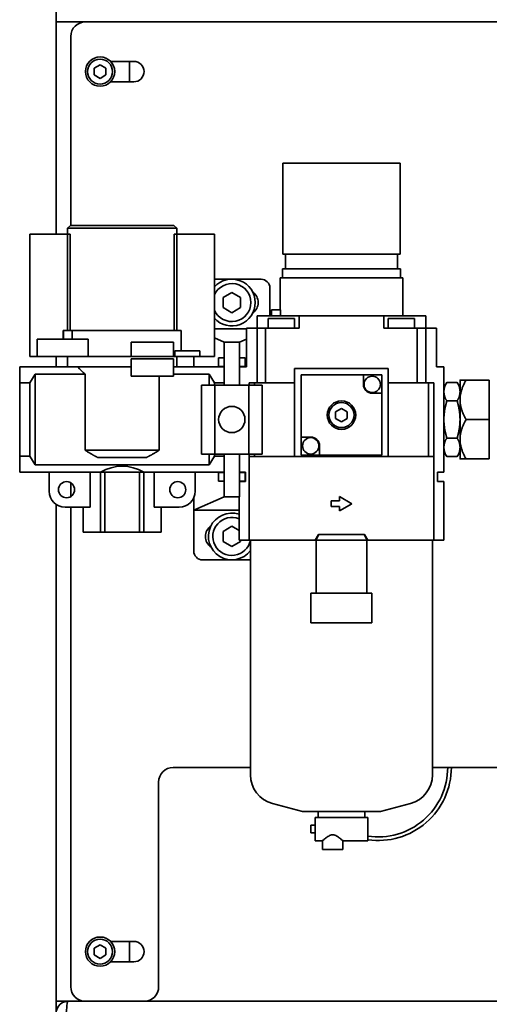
# Model space of a CAD drawing. Header units: millimetres. Extents: x 0 to 5940, y 0 to 4200.
# Tile 19 of 26: x 4355 to 4516, y 2330 to 2667. Entities that reach past the tile are written whole.
import ezdxf

# ---------------------------------------------------------------- set-up
doc = ezdxf.new("R2010")
doc.units = ezdxf.units.MM
doc.header["$LTSCALE"] = 10
doc.layers.add('Spigoli visibili(ISO)', color=7, linetype='Continuous', lineweight=35)

msp = doc.modelspace()

# ---------------------------------------------------------------- linework, layer by layer
at = {"layer": 'Spigoli visibili(ISO)'}
for p, q in [((4367.606, 2665.822), (4367.606, 3365.822)), ((4367.606, 2593.222), (4367.606, 2665.822)), ((4867.606, 2665.822), (4367.606, 2665.822)), ((4372.606, 2596.222), (4372.606, 2660.822)), ((4380.606, 2649.977), (4382.606, 2651.132)), ((4382.606, 2651.132), (4384.606, 2649.977)), ((4386.177, 2652.322), (4394.106, 2652.322)), ((4392.606, 2652.322), (4392.606, 2645.322)), ((4380.606, 2647.668), (4380.606, 2649.977)), ((4382.606, 2646.513), (4380.606, 2647.668)), ((4384.606, 2647.668), (4382.606, 2646.513)), ((4384.606, 2649.977), (4384.606, 2647.668)), ((4394.106, 2645.322), (4386.177, 2645.322)), ((4445.068, 2617.522), (4485.068, 2617.522)), ((4445.068, 2586.322), (4445.068, 2617.522)), ((4485.068, 2586.322), (4485.068, 2617.522)), ((4358.644, 2593.222), (4358.644, 2551.322)), ((4359.493, 2593.222), (4358.644, 2593.222)), ((4359.493, 2593.222), (4371.444, 2593.222)), ((4372.444, 2596.222), (4371.444, 2595.222)), ((4371.444, 2595.222), (4408.844, 2595.222)), ((4371.444, 2593.222), (4371.444, 2595.222)), ((4371.444, 2593.222), (4371.444, 2560.322)), ((4371.444, 2593.222), (4372.416, 2593.222)), ((4372.416, 2560.322), (4372.416, 2593.222)), ((4372.444, 2596.222), (4407.844, 2596.222)), ((4407.844, 2596.222), (4408.844, 2595.222)), ((4407.872, 2593.222), (4408.844, 2593.222)), ((4407.872, 2593.222), (4407.872, 2560.322)), ((4408.844, 2593.222), (4408.844, 2595.222)), ((4408.844, 2593.222), (4420.795, 2593.222)), ((4408.844, 2593.222), (4408.844, 2560.322)), ((4421.644, 2593.222), (4420.795, 2593.222)), ((4421.644, 2593.222), (4421.644, 2551.322)), ((4445.068, 2586.322), (4485.068, 2586.322)), ((4445.918, 2581.322), (4445.918, 2586.322)), ((4484.218, 2581.322), (4484.218, 2586.322)), ((4444.878, 2581.322), (4485.258, 2581.322)), ((4444.878, 2578.322), (4444.878, 2581.322)), ((4485.258, 2578.322), (4485.258, 2581.322)), ((4437.606, 2577.822), (4421.644, 2577.822)), ((4444.068, 2578.322), (4486.068, 2578.322)), ((4444.068, 2567.322), (4444.068, 2578.322)), ((4486.068, 2565.322), (4486.068, 2578.322)), ((4424.606, 2571.554), (4427.606, 2573.286)), ((4427.606, 2573.286), (4430.606, 2571.554)), ((4440.606, 2565.322), (4440.606, 2574.822)), ((4424.606, 2568.09), (4424.606, 2571.554)), ((4430.606, 2571.554), (4430.606, 2568.09)), ((4427.606, 2566.358), (4424.606, 2568.09)), ((4430.606, 2568.09), (4427.606, 2566.358)), ((4444.269, 2567.322), (4441.168, 2567.322)), ((4441.168, 2565.322), (4441.168, 2567.322)), ((4444.269, 2565.322), (4444.269, 2567.322)), ((4436.268, 2561.022), (4436.268, 2565.322)), ((4436.268, 2565.322), (4444.568, 2565.322)), ((4440.068, 2564.372), (4449.068, 2564.372)), ((4440.068, 2561.022), (4440.068, 2564.372)), ((4450.568, 2565.322), (4444.568, 2565.322)), ((4449.068, 2561.022), (4449.068, 2564.372)), ((4450.568, 2561.022), (4450.568, 2565.322)), ((4450.568, 2565.322), (4479.568, 2565.322)), ((4485.568, 2565.322), (4479.568, 2565.322)), ((4479.568, 2565.322), (4479.568, 2561.022)), ((4481.068, 2564.372), (4490.068, 2564.372)), ((4481.068, 2561.022), (4481.068, 2564.372)), ((4485.568, 2565.322), (4493.868, 2565.322)), ((4490.068, 2561.022), (4490.068, 2564.372)), ((4493.868, 2561.022), (4493.868, 2565.322)), ((4370.149, 2560.322), (4369.938, 2560.322)), ((4369.938, 2560.322), (4369.938, 2557.322)), ((4370.149, 2560.322), (4370.149, 2557.322)), ((4373.011, 2560.322), (4370.149, 2560.322)), ((4373.011, 2557.322), (4373.011, 2560.322)), ((4410.35, 2560.322), (4373.011, 2560.322)), ((4410.35, 2553.322), (4410.35, 2560.322)), ((4432.568, 2560.822), (4421.644, 2560.822)), ((4432.568, 2561.022), (4432.568, 2547.822)), ((4432.568, 2561.022), (4436.268, 2561.022)), ((4436.268, 2561.022), (4439.162, 2561.022)), ((4436.268, 2561.022), (4436.268, 2542.322)), ((4439.162, 2561.022), (4450.568, 2561.022)), ((4439.162, 2561.022), (4439.162, 2542.322)), ((4479.568, 2561.022), (4490.974, 2561.022)), ((4490.974, 2561.022), (4493.868, 2561.022)), ((4490.974, 2561.022), (4490.974, 2542.322)), ((4493.868, 2561.022), (4497.568, 2561.022)), ((4493.868, 2561.022), (4493.868, 2542.322)), ((4497.568, 2561.022), (4497.568, 2547.822)), ((4368.144, 2557.322), (4361.144, 2557.322)), ((4361.144, 2557.322), (4361.144, 2551.322)), ((4368.144, 2557.322), (4378.536, 2557.322)), ((4378.536, 2551.322), (4378.536, 2557.322)), ((4396.244, 2556.322), (4393.244, 2556.322)), ((4393.244, 2556.322), (4393.244, 2551.322)), ((4396.244, 2556.322), (4400.644, 2556.322)), ((4407.644, 2556.322), (4400.644, 2556.322)), ((4407.644, 2556.322), (4407.644, 2551.322)), ((4421.644, 2557.78), (4425.006, 2556.322)), ((4425.006, 2551.322), (4425.006, 2556.322)), ((4430.206, 2556.322), (4425.006, 2556.322)), ((4430.206, 2556.322), (4432.568, 2557.347)), ((4430.206, 2551.322), (4430.206, 2556.322)), ((4416.723, 2553.322), (4408.144, 2553.322)), ((4408.144, 2553.322), (4408.144, 2551.322)), ((4416.723, 2551.322), (4416.723, 2553.322)), ((4359.493, 2551.322), (4358.644, 2551.322)), ((4359.493, 2551.322), (4361.144, 2551.322)), ((4368.144, 2551.322), (4361.144, 2551.322)), ((4367.606, 2547.822), (4367.606, 2551.322)), ((4368.144, 2551.322), (4378.536, 2551.322)), ((4371.444, 2547.822), (4371.444, 2551.322)), ((4393.244, 2551.322), (4378.536, 2551.322)), ((4396.244, 2551.322), (4393.244, 2551.322)), ((4396.244, 2550.622), (4393.244, 2550.622)), ((4393.244, 2544.622), (4393.244, 2550.622)), ((4396.244, 2551.322), (4400.644, 2551.322)), ((4396.244, 2550.622), (4400.644, 2550.622)), ((4407.644, 2551.322), (4400.644, 2551.322)), ((4407.644, 2550.622), (4400.644, 2550.622)), ((4408.144, 2551.322), (4407.644, 2551.322)), ((4407.644, 2544.622), (4407.644, 2550.622)), ((4416.723, 2551.322), (4408.144, 2551.322)), ((4408.844, 2547.822), (4408.844, 2551.322)), ((4414.606, 2551.322), (4414.606, 2547.822)), ((4414.628, 2551.322), (4414.628, 2547.822)), ((4416.723, 2551.322), (4420.795, 2551.322)), ((4421.644, 2551.322), (4420.795, 2551.322)), ((4423.006, 2550.922), (4423.006, 2547.922)), ((4425.006, 2550.922), (4423.006, 2550.922)), ((4425.006, 2551.322), (4425.006, 2541.622)), ((4430.206, 2551.322), (4430.206, 2541.622)), ((4432.206, 2550.922), (4430.206, 2550.922)), ((4432.206, 2550.922), (4432.206, 2547.922)), ((4375.047, 2547.822), (4355.144, 2547.822)), ((4355.144, 2547.822), (4355.144, 2542.322)), ((4375.047, 2547.822), (4393.244, 2547.822)), ((4425.006, 2547.822), (4407.644, 2547.822)), ((4425.006, 2547.922), (4423.006, 2547.922)), ((4432.206, 2547.922), (4430.206, 2547.922)), ((4430.206, 2547.822), (4432.568, 2547.822)), ((4449.068, 2547.322), (4449.068, 2517.122)), ((4481.068, 2547.322), (4449.068, 2547.322)), ((4481.068, 2517.122), (4481.068, 2547.322)), ((4497.568, 2547.822), (4500.068, 2547.822)), ((4500.068, 2547.822), (4500.068, 2511.822)), ((4360.376, 2545.322), (4358.644, 2542.322)), ((4377.528, 2545.322), (4360.376, 2545.322)), ((4360.376, 2545.322), (4360.376, 2514.322)), ((4377.528, 2519.297), (4377.528, 2545.322)), ((4396.244, 2544.622), (4393.244, 2544.622)), ((4396.244, 2544.622), (4400.644, 2544.622)), ((4407.644, 2544.622), (4400.644, 2544.622)), ((4402.76, 2544.622), (4402.76, 2519.297)), ((4419.912, 2545.322), (4407.644, 2545.322)), ((4419.912, 2545.322), (4419.912, 2541.622)), ((4421.644, 2542.322), (4419.912, 2545.322)), ((4472.568, 2545.072), (4451.318, 2545.072)), ((4451.318, 2545.072), (4451.318, 2523.822)), ((4478.818, 2545.072), (4472.568, 2545.072)), ((4472.568, 2545.072), (4472.568, 2541.822)), ((4478.818, 2538.822), (4478.818, 2545.072)), ((4505.568, 2536.572), (4505.568, 2543.322)), ((4515.568, 2543.322), (4507.657, 2543.322)), ((4515.568, 2536.572), (4515.568, 2543.322)), ((4358.644, 2542.322), (4355.144, 2542.322)), ((4355.144, 2542.322), (4355.144, 2517.322)), ((4358.644, 2542.322), (4358.644, 2517.322)), ((4417.227, 2541.622), (4417.227, 2518.022)), ((4417.227, 2541.622), (4421.759, 2541.622)), ((4421.644, 2542.322), (4421.644, 2541.622)), ((4425.006, 2542.322), (4421.644, 2542.322)), ((4421.759, 2541.622), (4421.759, 2518.022)), ((4421.759, 2541.622), (4433.453, 2541.622)), ((4433.453, 2541.622), (4433.453, 2518.022)), ((4433.453, 2541.622), (4437.985, 2541.622)), ((4433.568, 2542.322), (4436.268, 2542.322)), ((4433.568, 2542.322), (4433.568, 2541.622)), ((4435.318, 2542.322), (4435.318, 2541.622)), ((4436.268, 2542.322), (4439.162, 2542.322)), ((4437.985, 2541.622), (4437.985, 2518.022)), ((4439.162, 2542.322), (4449.068, 2542.322)), ((4481.068, 2542.322), (4490.974, 2542.322)), ((4490.974, 2542.322), (4493.868, 2542.322)), ((4493.868, 2542.322), (4496.568, 2542.322)), ((4494.818, 2542.322), (4494.818, 2517.122)), ((4496.568, 2542.322), (4496.568, 2517.122)), ((4500.068, 2540.822), (4501.051, 2542.524)), ((4504.586, 2542.524), (4501.051, 2542.524)), ((4505.568, 2540.822), (4504.586, 2542.524)), ((4475.568, 2538.822), (4478.818, 2538.822)), ((4478.818, 2517.572), (4478.818, 2538.822)), ((4501.051, 2536.173), (4504.586, 2536.173)), ((4505.568, 2523.072), (4505.568, 2536.572)), ((4515.568, 2529.822), (4515.568, 2536.572)), ((4465.068, 2533.632), (4463.068, 2532.477)), ((4467.068, 2532.477), (4465.068, 2533.632)), ((4463.068, 2532.477), (4463.068, 2530.168)), ((4463.068, 2530.168), (4465.068, 2529.013)), ((4465.068, 2529.013), (4467.068, 2530.168)), ((4467.068, 2530.168), (4467.068, 2532.477)), ((4515.568, 2529.822), (4507.657, 2529.822)), ((4515.568, 2523.072), (4515.568, 2529.822)), ((4451.318, 2523.822), (4451.318, 2517.572)), ((4454.568, 2523.822), (4451.318, 2523.822)), ((4501.051, 2523.471), (4504.586, 2523.471)), ((4505.568, 2516.322), (4505.568, 2523.072)), ((4515.568, 2516.322), (4515.568, 2523.072)), ((4377.528, 2519.297), (4402.76, 2519.297)), ((4457.568, 2517.572), (4457.568, 2520.822)), ((4358.644, 2517.322), (4355.144, 2517.322)), ((4355.144, 2517.322), (4355.144, 2511.822)), ((4358.644, 2517.322), (4360.376, 2514.322)), ((4381.881, 2516.822), (4398.407, 2516.822)), ((4417.227, 2518.022), (4421.759, 2518.022)), ((4419.912, 2518.022), (4419.912, 2514.322)), ((4419.912, 2514.322), (4421.644, 2517.322)), ((4421.644, 2518.022), (4421.644, 2517.322)), ((4425.006, 2517.322), (4421.644, 2517.322)), ((4421.759, 2518.022), (4433.453, 2518.022)), ((4425.006, 2518.022), (4425.006, 2508.322)), ((4430.206, 2518.022), (4430.206, 2508.322)), ((4433.453, 2518.022), (4437.985, 2518.022)), ((4433.568, 2518.022), (4433.568, 2517.122)), ((4433.568, 2517.122), (4433.568, 2488.532)), ((4433.568, 2517.122), (4436.932, 2517.122)), ((4435.318, 2518.022), (4435.318, 2517.122)), ((4442.727, 2517.122), (4436.932, 2517.122)), ((4442.727, 2517.122), (4487.409, 2517.122)), ((4451.318, 2517.572), (4457.568, 2517.572)), ((4457.568, 2517.572), (4478.818, 2517.572)), ((4493.205, 2517.122), (4487.409, 2517.122)), ((4493.205, 2517.122), (4496.568, 2517.122)), ((4496.568, 2517.122), (4496.568, 2488.532)), ((4500.068, 2518.822), (4501.051, 2517.121)), ((4501.051, 2517.121), (4504.586, 2517.121)), ((4505.568, 2518.822), (4504.586, 2517.121)), ((4515.568, 2516.322), (4507.657, 2516.322)), ((4360.376, 2514.322), (4419.912, 2514.322)), ((4382.795, 2511.822), (4355.144, 2511.822)), ((4365.194, 2505.322), (4365.194, 2511.822)), ((4379.174, 2511.822), (4379.174, 2499.822)), ((4382.716, 2491.322), (4382.716, 2511.822)), ((4382.795, 2511.822), (4397.492, 2511.822)), ((4384.216, 2491.322), (4384.216, 2511.822)), ((4396.072, 2491.322), (4396.072, 2511.822)), ((4425.006, 2511.822), (4397.492, 2511.822)), ((4397.572, 2491.322), (4397.572, 2511.822)), ((4401.114, 2499.822), (4401.114, 2511.822)), ((4415.094, 2511.822), (4415.094, 2505.322)), ((4423.006, 2511.722), (4423.006, 2508.722)), ((4425.006, 2511.722), (4423.006, 2511.722)), ((4432.268, 2511.822), (4430.206, 2511.822)), ((4432.206, 2511.722), (4430.206, 2511.722)), ((4432.206, 2511.722), (4432.206, 2508.722)), ((4432.268, 2508.622), (4432.268, 2511.822)), ((4497.868, 2511.822), (4497.868, 2508.622)), ((4500.068, 2511.822), (4497.868, 2511.822)), ((4372.606, 2503.493), (4372.606, 2508.151)), ((4425.006, 2508.722), (4423.006, 2508.722)), ((4425.006, 2503.322), (4425.006, 2508.322)), ((4432.206, 2508.722), (4430.206, 2508.722)), ((4430.206, 2508.622), (4432.268, 2508.622)), ((4430.206, 2503.322), (4430.206, 2508.322)), ((4497.868, 2508.622), (4500.068, 2508.622)), ((4500.068, 2508.622), (4500.068, 2488.532)), ((4414.606, 2503.058), (4414.606, 2484.822)), ((4425.006, 2503.322), (4414.628, 2498.822)), ((4414.628, 2503.108), (4414.628, 2498.822)), ((4430.206, 2503.322), (4425.006, 2503.322)), ((4430.068, 2503.322), (4430.068, 2488.532)), ((4464.368, 2503.447), (4464.368, 2502.022)), ((4468.568, 2501.022), (4464.368, 2503.447)), ((4367.606, 2330.822), (4367.606, 2500.771)), ((4379.174, 2499.822), (4370.694, 2499.822)), ((4372.606, 2335.822), (4372.606, 2499.822)), ((4376.788, 2491.322), (4376.788, 2499.822)), ((4409.594, 2499.822), (4401.114, 2499.822)), ((4403.5, 2491.322), (4403.5, 2499.822)), ((4461.568, 2502.022), (4461.568, 2500.022)), ((4464.368, 2502.022), (4461.568, 2502.022)), ((4461.568, 2500.022), (4464.368, 2500.022)), ((4464.368, 2498.597), (4468.568, 2501.022)), ((4464.368, 2500.022), (4464.368, 2498.597)), ((4430.068, 2498.822), (4414.628, 2498.822)), ((4424.606, 2491.554), (4427.606, 2493.286)), ((4427.606, 2493.286), (4430.068, 2491.865)), ((4376.788, 2491.322), (4382.716, 2491.322)), ((4382.716, 2491.322), (4384.216, 2491.322)), ((4384.216, 2491.322), (4396.072, 2491.322)), ((4396.072, 2491.322), (4397.572, 2491.322)), ((4397.572, 2491.322), (4403.5, 2491.322)), ((4424.606, 2488.09), (4424.606, 2491.554)), ((4457.223, 2490.532), (4456.068, 2488.532)), ((4456.368, 2488.822), (4457.35, 2490.522)), ((4456.368, 2488.822), (4456.368, 2488.522)), ((4472.914, 2490.532), (4457.223, 2490.532)), ((4457.35, 2490.522), (4472.787, 2490.522)), ((4472.787, 2490.522), (4473.768, 2488.822)), ((4474.068, 2488.532), (4472.914, 2490.532)), ((4473.768, 2488.822), (4473.768, 2488.522)), ((4427.606, 2486.358), (4424.606, 2488.09)), ((4430.606, 2488.09), (4427.606, 2486.358)), ((4430.068, 2488.532), (4433.568, 2488.532)), ((4430.606, 2488.532), (4430.606, 2488.09)), ((4433.568, 2488.532), (4436.932, 2488.532)), ((4433.968, 2488.522), (4456.368, 2488.522)), ((4433.968, 2408.322), (4433.968, 2488.522)), ((4442.727, 2488.532), (4436.932, 2488.532)), ((4440.606, 2488.522), (4440.606, 2488.532)), ((4442.727, 2488.532), (4456.068, 2488.532)), ((4456.068, 2488.532), (4456.368, 2488.532)), ((4456.368, 2470.402), (4456.368, 2488.522)), ((4456.368, 2488.522), (4465.068, 2488.522)), ((4465.068, 2488.522), (4473.768, 2488.522)), ((4473.768, 2488.532), (4474.068, 2488.532)), ((4473.768, 2488.522), (4473.768, 2470.402)), ((4473.768, 2488.522), (4496.168, 2488.522)), ((4474.068, 2488.532), (4487.409, 2488.532)), ((4493.205, 2488.532), (4487.409, 2488.532)), ((4493.205, 2488.532), (4496.568, 2488.532)), ((4496.168, 2408.322), (4496.168, 2488.522)), ((4496.568, 2488.532), (4500.068, 2488.532)), ((4417.606, 2481.822), (4433.968, 2481.822)), ((4454.643, 2470.402), (4454.643, 2460.292)), ((4475.493, 2470.402), (4454.643, 2470.402)), ((4475.493, 2460.292), (4475.493, 2470.402)), ((4475.493, 2460.292), (4454.643, 2460.292)), ((4407.606, 2410.822), (4433.968, 2410.822)), ((4496.168, 2410.822), (4641.121, 2410.822)), ((4402.606, 2335.822), (4402.606, 2405.822)), ((4451.783, 2395.722), (4441.529, 2398.47)), ((4478.353, 2395.722), (4488.608, 2398.47)), ((4451.783, 2395.722), (4478.353, 2395.722)), ((4457.068, 2393.722), (4457.068, 2395.722)), ((4473.068, 2393.722), (4473.068, 2395.722)), ((4456.068, 2393.722), (4456.068, 2389.722)), ((4458.14, 2393.722), (4456.068, 2393.722)), ((4458.14, 2393.722), (4471.997, 2393.722)), ((4474.068, 2393.722), (4471.997, 2393.722)), ((4474.068, 2393.722), (4474.068, 2389.722)), ((4454.568, 2391.022), (4454.568, 2388.422)), ((4454.568, 2391.022), (4456.068, 2391.022)), ((4454.568, 2388.422), (4456.068, 2388.422)), ((4456.068, 2385.722), (4456.068, 2389.722)), ((4474.068, 2385.722), (4474.068, 2389.722)), ((4456.068, 2385.722), (4458.568, 2385.722)), ((4458.568, 2385.722), (4458.568, 2382.722)), ((4465.568, 2385.722), (4465.568, 2382.722)), ((4465.568, 2385.722), (4474.068, 2385.722)), ((4465.568, 2382.722), (4458.568, 2382.722)), ((4386.177, 2351.322), (4394.106, 2351.322)), ((4392.606, 2351.322), (4392.606, 2344.322)), ((4380.606, 2348.977), (4382.606, 2350.132)), ((4380.606, 2346.668), (4380.606, 2348.977)), ((4382.606, 2350.132), (4384.606, 2348.977)), ((4384.606, 2348.977), (4384.606, 2346.668)), ((4382.606, 2345.513), (4380.606, 2346.668)), ((4384.606, 2346.668), (4382.606, 2345.513)), ((4394.106, 2344.322), (4386.177, 2344.322)), ((4367.606, 2330.822), (4371.606, 2330.822)), ((4367.606, 2326.822), (4367.606, 2330.822)), ((4371.606, 2330.822), (4863.606, 2330.822))]:
    msp.add_line(p, q, dxfattribs=at)
for centre, radius in [((4382.606, 2648.822), 5), ((4382.606, 2648.822), 4.25), ((4475.568, 2541.822), 2.8), ((4465.068, 2531.322), 4.864), ((4427.606, 2529.822), 4.5), ((4465.068, 2531.322), 4.283), ((4454.568, 2520.822), 2.8), ((4371.144, 2505.822), 2.75), ((4409.144, 2505.822), 2.75), ((4382.606, 2347.822), 5), ((4382.606, 2347.822), 4.25)]:
    msp.add_circle(centre, radius, dxfattribs=at)
for centre, radius, start, end in [((4377.606, 2660.822), 5, 90, 180), ((4394.106, 2648.822), 3.5, 270, 90), ((4427.606, 2569.822), 8, 221.81736, 138.18264), ((4427.606, 2569.822), 6.5, 203.4712, 156.5288), ((4437.606, 2574.822), 3, 0, 90), ((4432.106, 2569.822), 4.5, 305.46791, 54.53209), ((4390.144, 2560.322), 19.6, 219.62463, 229.93423), ((4475.568, 2541.822), 3, 180, 270), ((4454.568, 2520.822), 3, 0, 90), ((4390.144, 2499.322), 14.5, 59.54969, 120.45031), ((4370.694, 2505.322), 5.5, 180, 270), ((4409.594, 2505.322), 5.5, 270, 0), ((4427.606, 2489.822), 8, 72.07486, 322.68115), ((4427.606, 2489.822), 6.5, 67.7407, 348.18081), ((4423.106, 2489.822), 4.5, 125.46791, 234.53209), ((4427.606, 2489.822), 6.5, 348.46304, 348.55299), ((4427.606, 2489.822), 8, 350.64796, 350.72054), ((4432.106, 2489.822), 4.5, 343.20855, 343.3415), ((4417.606, 2484.822), 3, 180, 270), ((4407.606, 2405.822), 5, 90, 180), ((4444.168, 2408.322), 10.2, 180, 255.0013), ((4477.606, 2410.822), 23.75, 261.43332, 0), ((4477.606, 2410.822), 25, 261.86463, 0), ((4485.968, 2408.322), 10.2, 284.9987, 0), ((4394.106, 2347.822), 3.5, 270, 90), ((4377.606, 2335.822), 5, 180, 270), ((4397.606, 2335.822), 5, 270, 0)]:
    msp.add_arc(centre, radius, start, end, dxfattribs=at)
for points, weights in [([(4507.657, 2543.322), (4505.568, 2543.322), (4505.568, 2543.322)], [1.08511832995, 1.0812273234, 1]), ([(4505.568, 2536.572), (4505.568, 2539.705), (4507.657, 2543.322)], [1, 1.0812273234, 1.08511832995]), ([(4501.051, 2542.524), (4500.068, 2540.822), (4500.068, 2539.349)], [1.40320407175, 1.51174228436, 1.51174228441]), ([(4500.068, 2539.349), (4500.068, 2537.875), (4501.051, 2536.173)], [1.51174228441, 1.51174228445, 1.40320407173]), ([(4505.568, 2539.349), (4505.568, 2540.822), (4504.586, 2542.524)], [1.51174228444, 1.51174228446, 1.40320407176]), ([(4504.586, 2536.173), (4505.568, 2537.875), (4505.568, 2539.349)], [1.40320407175, 1.51174228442, 1.51174228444]), ([(4501.051, 2536.173), (4500.068, 2532.77), (4500.068, 2529.822)], [1.40320407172, 1.51174228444, 1.51174228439]), ([(4505.568, 2529.822), (4505.568, 2532.77), (4504.586, 2536.173)], [1.51174228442, 1.51174228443, 1.40320407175]), ([(4507.657, 2529.822), (4505.568, 2533.44), (4505.568, 2536.572)], [1.08511832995, 1.0812273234, 1]), ([(4500.068, 2529.822), (4500.068, 2526.875), (4501.051, 2523.471)], [1.51174228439, 1.51174228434, 1.40320407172]), ([(4504.586, 2523.471), (4505.568, 2526.875), (4505.568, 2529.822)], [1.40320407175, 1.51174228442, 1.51174228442]), ([(4505.568, 2523.072), (4505.568, 2526.205), (4507.657, 2529.822)], [1, 1.0812273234, 1.08511832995]), ([(4501.051, 2523.471), (4500.068, 2521.77), (4500.068, 2520.296)], [1.40320407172, 1.51174228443, 1.51174228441]), ([(4505.568, 2520.296), (4505.568, 2521.77), (4504.586, 2523.471)], [1.51174228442, 1.51174228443, 1.40320407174]), ([(4507.657, 2516.322), (4505.568, 2519.94), (4505.568, 2523.072)], [1.08511832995, 1.0812273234, 1]), ([(4381.881, 2516.822), (4379.851, 2517.802), (4377.528, 2519.297)], [1.91828432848, 1.86153047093, 1.78107301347]), ([(4402.76, 2519.297), (4400.436, 2517.802), (4398.407, 2516.822)], [1.78107301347, 1.86153047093, 1.91828432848]), ([(4500.068, 2520.296), (4500.068, 2518.822), (4501.051, 2517.121)], [1.51174228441, 1.51174228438, 1.40320407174]), ([(4504.586, 2517.121), (4505.568, 2518.822), (4505.568, 2520.296)], [1.40320407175, 1.51174228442, 1.51174228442]), ([(4505.568, 2516.322), (4505.568, 2516.322), (4507.657, 2516.322)], [1, 1.0812273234, 1.08511832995])]:
    msp.add_rational_spline(points, weights, degree=2, dxfattribs=at)
for points, knots in [([(4462.068, 2387.786), (4461.819, 2387.786), (4461.581, 2387.737), (4461.124, 2387.578), (4460.905, 2387.47), (4460.279, 2387.108), (4459.901, 2386.822), (4459.303, 2386.351), (4459.036, 2386.126), (4458.668, 2385.811), (4458.568, 2385.722), (4458.568, 2385.722)], [-1.16170748, -1.16170748, -1.16170748, -1.16170748, -1.08694646, -1.08694646, -1.01218544, -1.01218544, -0.86266341, -0.86266341, -0.72175857, -0.72175857, -0.58085374, -0.58085374, -0.58085374, -0.58085374]), ([(4465.568, 2385.722), (4465.568, 2385.722), (4465.468, 2385.811), (4465.1, 2386.126), (4464.833, 2386.351), (4464.235, 2386.822), (4463.858, 2387.108), (4463.231, 2387.47), (4463.013, 2387.578), (4462.556, 2387.737), (4462.318, 2387.786), (4462.068, 2387.786)], [0.58085374, 0.58085374, 0.58085374, 0.58085374, 0.72175857, 0.72175857, 0.86266341, 0.86266341, 1.01218544, 1.01218544, 1.08694646, 1.08694646, 1.16170748, 1.16170748, 1.16170748, 1.16170748]), ([(4371.606, 2330.822), (4370.333, 2330.822), (4369.076, 2330.172), (4368.341, 2329.132), (4367.867, 2328.462), (4367.606, 2327.643), (4367.606, 2326.822)], [0, 0, 0, 0, 0.9551001, 0.9551001, 0.9551001, 1.5707963, 1.5707963, 1.5707963, 1.5707963]), ([(4371.02, 2326.822), (4371.139, 2328.096), (4371.258, 2329.352), (4371.377, 2330.088), (4371.453, 2330.562), (4371.53, 2330.822), (4371.606, 2330.822)], [0, 0, 0, 0, 0.9551001, 0.9551001, 0.9551001, 1.5707963, 1.5707963, 1.5707963, 1.5707963])]:
    msp.add_open_spline(points, degree=3, knots=knots, dxfattribs=at)

doc.saveas('drawing.dxf')
